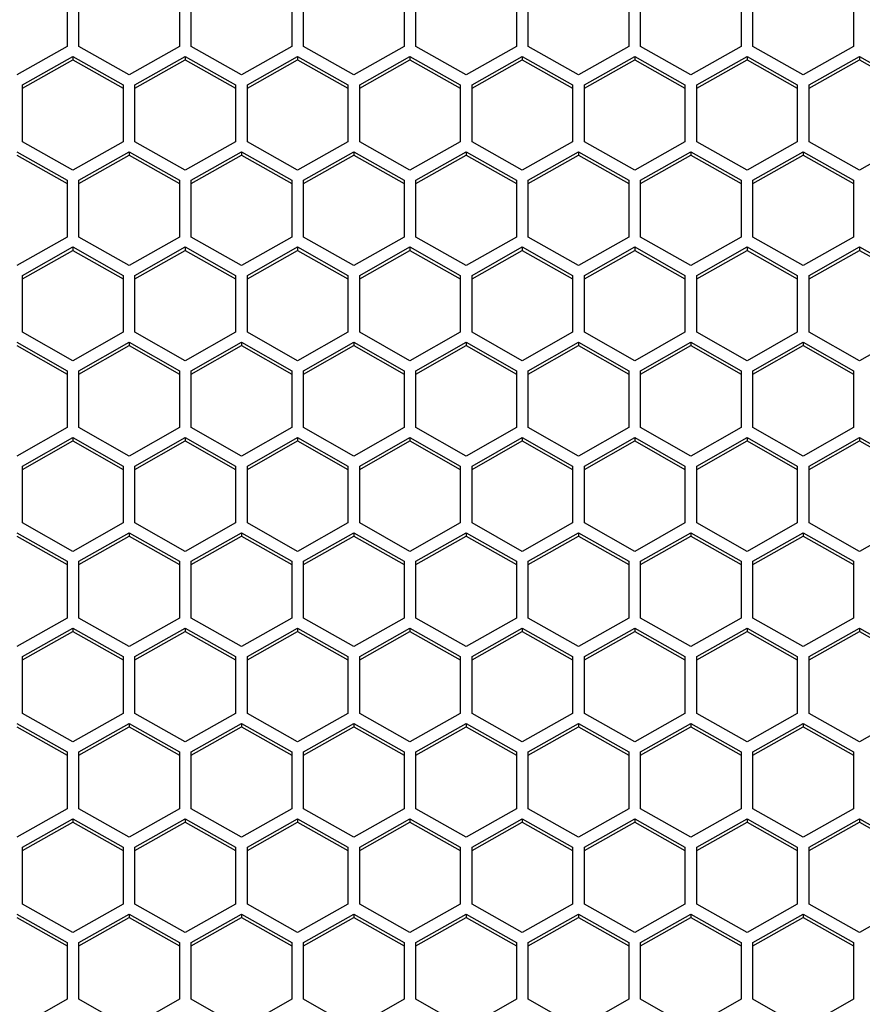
# Model space of a CAD drawing. Header units: millimetres. Extents: x -4202 to 34589, y -2795 to 14011.
# Tile 89 of 118: x -3387.73 to -3382.46, y 3229.1 to 3235.27. Entities that reach past the tile are written whole.
import ezdxf

# ---------------------------------------------------------------- set-up
doc = ezdxf.new("R2010")
doc.units = ezdxf.units.MM

msp = doc.modelspace()

# ---------------------------------------------------------------- linework, layer by layer
at = {"color": 7, "linetype": 'Continuous'}
for p, q in [((-3387.4366, 3235.4542), (-3387.4366, 3235.0978)), ((-3387.3631, 3235.0978), (-3387.3631, 3235.4542)), ((-3386.7331, 3235.4542), (-3386.7331, 3235.0978)), ((-3386.6596, 3235.0978), (-3386.6596, 3235.4542)), ((-3386.0296, 3235.4542), (-3386.0296, 3235.0978)), ((-3385.9561, 3235.0978), (-3385.9561, 3235.4542)), ((-3385.3261, 3235.4542), (-3385.3261, 3235.0978)), ((-3385.2526, 3235.0978), (-3385.2526, 3235.4542)), ((-3384.6226, 3235.4542), (-3384.6226, 3235.0978)), ((-3384.5491, 3235.0978), (-3384.5491, 3235.4542)), ((-3383.9191, 3235.4542), (-3383.9191, 3235.0978)), ((-3383.8456, 3235.0978), (-3383.8456, 3235.4542)), ((-3383.2156, 3235.4542), (-3383.2156, 3235.0978)), ((-3383.1421, 3235.0978), (-3383.1421, 3235.4542)), ((-3382.5121, 3235.4542), (-3382.5121, 3235.0978)), ((-3387.4366, 3235.0978), (-3387.7516, 3234.9196)), ((-3387.0481, 3234.9196), (-3387.3631, 3235.0978)), ((-3386.7331, 3235.0978), (-3387.0481, 3234.9196)), ((-3386.3446, 3234.9196), (-3386.6596, 3235.0978)), ((-3386.0296, 3235.0978), (-3386.3446, 3234.9196)), ((-3385.6411, 3234.9196), (-3385.9561, 3235.0978)), ((-3385.3261, 3235.0978), (-3385.6411, 3234.9196)), ((-3384.9376, 3234.9196), (-3385.2526, 3235.0978)), ((-3384.6226, 3235.0978), (-3384.9376, 3234.9196)), ((-3384.2341, 3234.9196), (-3384.5491, 3235.0978)), ((-3383.9191, 3235.0978), (-3384.2341, 3234.9196)), ((-3383.5306, 3234.9196), (-3383.8456, 3235.0978)), ((-3383.2156, 3235.0978), (-3383.5306, 3234.9196)), ((-3382.8271, 3234.9196), (-3383.1421, 3235.0978)), ((-3382.5121, 3235.0978), (-3382.8271, 3234.9196)), ((-3387.7148, 3234.8572), (-3387.3998, 3235.0354)), ((-3387.3998, 3235.0354), (-3387.3998, 3235.0145)), ((-3387.3998, 3235.0354), (-3387.0848, 3234.8572)), ((-3387.0113, 3234.8572), (-3386.6963, 3235.0354)), ((-3386.6963, 3235.0354), (-3386.6963, 3235.0145)), ((-3386.6963, 3235.0354), (-3386.3813, 3234.8572)), ((-3386.3078, 3234.8572), (-3385.9928, 3235.0354)), ((-3385.9928, 3235.0354), (-3385.9928, 3235.0145)), ((-3385.9928, 3235.0354), (-3385.6778, 3234.8572)), ((-3385.6043, 3234.8572), (-3385.2893, 3235.0354)), ((-3385.2893, 3235.0354), (-3385.2893, 3235.0145)), ((-3385.2893, 3235.0354), (-3384.9743, 3234.8572)), ((-3384.9008, 3234.8572), (-3384.5858, 3235.0354)), ((-3384.5858, 3235.0354), (-3384.5858, 3235.0145)), ((-3384.5858, 3235.0354), (-3384.2708, 3234.8572)), ((-3384.1973, 3234.8572), (-3383.8823, 3235.0354)), ((-3383.8823, 3235.0354), (-3383.8823, 3235.0145)), ((-3383.8823, 3235.0354), (-3383.5673, 3234.8572)), ((-3383.4938, 3234.8572), (-3383.1788, 3235.0354)), ((-3383.1788, 3235.0354), (-3383.1788, 3235.0145)), ((-3383.1788, 3235.0354), (-3382.8638, 3234.8572)), ((-3382.7903, 3234.8572), (-3382.4753, 3235.0354)), ((-3382.4753, 3235.0354), (-3382.4753, 3235.0145)), ((-3382.4753, 3235.0354), (-3382.1603, 3234.8572)), ((-3387.7148, 3234.8362), (-3387.3998, 3235.0145)), ((-3387.3998, 3235.0145), (-3387.0848, 3234.8362)), ((-3387.0113, 3234.8362), (-3386.6963, 3235.0145)), ((-3386.6963, 3235.0145), (-3386.3813, 3234.8362)), ((-3386.3078, 3234.8362), (-3385.9928, 3235.0145)), ((-3385.9928, 3235.0145), (-3385.6778, 3234.8362)), ((-3385.6043, 3234.8362), (-3385.2893, 3235.0145)), ((-3385.2893, 3235.0145), (-3384.9743, 3234.8362)), ((-3384.9008, 3234.8362), (-3384.5858, 3235.0145)), ((-3384.5858, 3235.0145), (-3384.2708, 3234.8362)), ((-3384.1973, 3234.8362), (-3383.8823, 3235.0145)), ((-3383.8823, 3235.0145), (-3383.5673, 3234.8362)), ((-3383.4938, 3234.8362), (-3383.1788, 3235.0145)), ((-3383.1788, 3235.0145), (-3382.8638, 3234.8362)), ((-3382.7903, 3234.8362), (-3382.4753, 3235.0145)), ((-3382.4753, 3235.0145), (-3382.1603, 3234.8362)), ((-3387.7148, 3234.5007), (-3387.7148, 3234.8572)), ((-3387.0848, 3234.8572), (-3387.0848, 3234.5007)), ((-3387.0113, 3234.5007), (-3387.0113, 3234.8572)), ((-3386.3813, 3234.8572), (-3386.3813, 3234.5007)), ((-3386.3078, 3234.5007), (-3386.3078, 3234.8572)), ((-3385.6778, 3234.8572), (-3385.6778, 3234.5007)), ((-3385.6043, 3234.5007), (-3385.6043, 3234.8572)), ((-3384.9743, 3234.8572), (-3384.9743, 3234.5007)), ((-3384.9008, 3234.5007), (-3384.9008, 3234.8572)), ((-3384.2708, 3234.8572), (-3384.2708, 3234.5007)), ((-3384.1973, 3234.5007), (-3384.1973, 3234.8572)), ((-3383.5673, 3234.8572), (-3383.5673, 3234.5007)), ((-3383.4938, 3234.5007), (-3383.4938, 3234.8572)), ((-3382.8638, 3234.8572), (-3382.8638, 3234.5007)), ((-3382.7903, 3234.5007), (-3382.7903, 3234.8572)), ((-3387.3998, 3234.3225), (-3387.7148, 3234.5007)), ((-3387.0848, 3234.5007), (-3387.3998, 3234.3225)), ((-3386.6963, 3234.3225), (-3387.0113, 3234.5007)), ((-3386.3813, 3234.5007), (-3386.6963, 3234.3225)), ((-3385.9928, 3234.3225), (-3386.3078, 3234.5007)), ((-3385.6778, 3234.5007), (-3385.9928, 3234.3225)), ((-3385.2893, 3234.3225), (-3385.6043, 3234.5007)), ((-3384.9743, 3234.5007), (-3385.2893, 3234.3225)), ((-3384.5858, 3234.3225), (-3384.9008, 3234.5007)), ((-3384.2708, 3234.5007), (-3384.5858, 3234.3225)), ((-3383.8823, 3234.3225), (-3384.1973, 3234.5007)), ((-3383.5673, 3234.5007), (-3383.8823, 3234.3225)), ((-3383.1788, 3234.3225), (-3383.4938, 3234.5007)), ((-3382.8638, 3234.5007), (-3383.1788, 3234.3225)), ((-3382.4753, 3234.3225), (-3382.7903, 3234.5007)), ((-3382.1603, 3234.5007), (-3382.4753, 3234.3225)), ((-3387.7516, 3234.4384), (-3387.4366, 3234.2602)), ((-3387.7516, 3234.4174), (-3387.4366, 3234.2392)), ((-3387.3631, 3234.2602), (-3387.0481, 3234.4384)), ((-3387.3631, 3234.2392), (-3387.0481, 3234.4174)), ((-3387.0481, 3234.4384), (-3387.0481, 3234.4174)), ((-3387.0481, 3234.4384), (-3386.7331, 3234.2602)), ((-3387.0481, 3234.4174), (-3386.7331, 3234.2392)), ((-3386.6596, 3234.2602), (-3386.3446, 3234.4384)), ((-3386.6596, 3234.2392), (-3386.3446, 3234.4174)), ((-3386.3446, 3234.4384), (-3386.3446, 3234.4174)), ((-3386.3446, 3234.4384), (-3386.0296, 3234.2602)), ((-3386.3446, 3234.4174), (-3386.0296, 3234.2392)), ((-3385.9561, 3234.2602), (-3385.6411, 3234.4384)), ((-3385.9561, 3234.2392), (-3385.6411, 3234.4174)), ((-3385.6411, 3234.4384), (-3385.6411, 3234.4174)), ((-3385.6411, 3234.4384), (-3385.3261, 3234.2602)), ((-3385.6411, 3234.4174), (-3385.3261, 3234.2392)), ((-3385.2526, 3234.2602), (-3384.9376, 3234.4384)), ((-3385.2526, 3234.2392), (-3384.9376, 3234.4174)), ((-3384.9376, 3234.4384), (-3384.9376, 3234.4174)), ((-3384.9376, 3234.4384), (-3384.6226, 3234.2602)), ((-3384.9376, 3234.4174), (-3384.6226, 3234.2392)), ((-3384.5491, 3234.2602), (-3384.2341, 3234.4384)), ((-3384.5491, 3234.2392), (-3384.2341, 3234.4174)), ((-3384.2341, 3234.4384), (-3384.2341, 3234.4174)), ((-3384.2341, 3234.4384), (-3383.9191, 3234.2602)), ((-3384.2341, 3234.4174), (-3383.9191, 3234.2392)), ((-3383.8456, 3234.2602), (-3383.5306, 3234.4384)), ((-3383.8456, 3234.2392), (-3383.5306, 3234.4174)), ((-3383.5306, 3234.4384), (-3383.5306, 3234.4174)), ((-3383.5306, 3234.4384), (-3383.2156, 3234.2602)), ((-3383.5306, 3234.4174), (-3383.2156, 3234.2392)), ((-3383.1421, 3234.2602), (-3382.8271, 3234.4384)), ((-3383.1421, 3234.2392), (-3382.8271, 3234.4174)), ((-3382.8271, 3234.4384), (-3382.8271, 3234.4174)), ((-3382.8271, 3234.4384), (-3382.5121, 3234.2602)), ((-3382.8271, 3234.4174), (-3382.5121, 3234.2392)), ((-3387.4366, 3234.2602), (-3387.4366, 3233.9037)), ((-3387.3631, 3233.9037), (-3387.3631, 3234.2602)), ((-3386.7331, 3234.2602), (-3386.7331, 3233.9037)), ((-3386.6596, 3233.9037), (-3386.6596, 3234.2602)), ((-3386.0296, 3234.2602), (-3386.0296, 3233.9037)), ((-3385.9561, 3233.9037), (-3385.9561, 3234.2602)), ((-3385.3261, 3234.2602), (-3385.3261, 3233.9037)), ((-3385.2526, 3233.9037), (-3385.2526, 3234.2602)), ((-3384.6226, 3234.2602), (-3384.6226, 3233.9037)), ((-3384.5491, 3233.9037), (-3384.5491, 3234.2602)), ((-3383.9191, 3234.2602), (-3383.9191, 3233.9037)), ((-3383.8456, 3233.9037), (-3383.8456, 3234.2602)), ((-3383.2156, 3234.2602), (-3383.2156, 3233.9037)), ((-3383.1421, 3233.9037), (-3383.1421, 3234.2602)), ((-3382.5121, 3234.2602), (-3382.5121, 3233.9037)), ((-3387.4366, 3233.9037), (-3387.7516, 3233.7255)), ((-3387.0481, 3233.7255), (-3387.3631, 3233.9037)), ((-3386.7331, 3233.9037), (-3387.0481, 3233.7255)), ((-3386.3446, 3233.7255), (-3386.6596, 3233.9037)), ((-3386.0296, 3233.9037), (-3386.3446, 3233.7255)), ((-3385.6411, 3233.7255), (-3385.9561, 3233.9037)), ((-3385.3261, 3233.9037), (-3385.6411, 3233.7255)), ((-3384.9376, 3233.7255), (-3385.2526, 3233.9037)), ((-3384.6226, 3233.9037), (-3384.9376, 3233.7255)), ((-3384.2341, 3233.7255), (-3384.5491, 3233.9037)), ((-3383.9191, 3233.9037), (-3384.2341, 3233.7255)), ((-3383.5306, 3233.7255), (-3383.8456, 3233.9037)), ((-3383.2156, 3233.9037), (-3383.5306, 3233.7255)), ((-3382.8271, 3233.7255), (-3383.1421, 3233.9037)), ((-3382.5121, 3233.9037), (-3382.8271, 3233.7255)), ((-3387.7148, 3233.6631), (-3387.3998, 3233.8414)), ((-3387.7148, 3233.6422), (-3387.3998, 3233.8204)), ((-3387.3998, 3233.8414), (-3387.3998, 3233.8204)), ((-3387.3998, 3233.8414), (-3387.0848, 3233.6631)), ((-3387.3998, 3233.8204), (-3387.0848, 3233.6422)), ((-3387.0113, 3233.6631), (-3386.6963, 3233.8414)), ((-3387.0113, 3233.6422), (-3386.6963, 3233.8204)), ((-3386.6963, 3233.8414), (-3386.6963, 3233.8204)), ((-3386.6963, 3233.8414), (-3386.3813, 3233.6631)), ((-3386.6963, 3233.8204), (-3386.3813, 3233.6422)), ((-3386.3078, 3233.6631), (-3385.9928, 3233.8414)), ((-3386.3078, 3233.6422), (-3385.9928, 3233.8204)), ((-3385.9928, 3233.8414), (-3385.9928, 3233.8204)), ((-3385.9928, 3233.8414), (-3385.6778, 3233.6631)), ((-3385.9928, 3233.8204), (-3385.6778, 3233.6422)), ((-3385.6043, 3233.6631), (-3385.2893, 3233.8414)), ((-3385.6043, 3233.6422), (-3385.2893, 3233.8204)), ((-3385.2893, 3233.8414), (-3385.2893, 3233.8204)), ((-3385.2893, 3233.8414), (-3384.9743, 3233.6631)), ((-3385.2893, 3233.8204), (-3384.9743, 3233.6422)), ((-3384.9008, 3233.6631), (-3384.5858, 3233.8414)), ((-3384.9008, 3233.6422), (-3384.5858, 3233.8204)), ((-3384.5858, 3233.8414), (-3384.5858, 3233.8204)), ((-3384.5858, 3233.8414), (-3384.2708, 3233.6631)), ((-3384.5858, 3233.8204), (-3384.2708, 3233.6422)), ((-3384.1973, 3233.6631), (-3383.8823, 3233.8414)), ((-3384.1973, 3233.6422), (-3383.8823, 3233.8204)), ((-3383.8823, 3233.8414), (-3383.8823, 3233.8204)), ((-3383.8823, 3233.8414), (-3383.5673, 3233.6631)), ((-3383.8823, 3233.8204), (-3383.5673, 3233.6422)), ((-3383.4938, 3233.6631), (-3383.1788, 3233.8414)), ((-3383.4938, 3233.6422), (-3383.1788, 3233.8204)), ((-3383.1788, 3233.8414), (-3383.1788, 3233.8204)), ((-3383.1788, 3233.8414), (-3382.8638, 3233.6631)), ((-3383.1788, 3233.8204), (-3382.8638, 3233.6422)), ((-3382.7903, 3233.6631), (-3382.4753, 3233.8414)), ((-3382.7903, 3233.6422), (-3382.4753, 3233.8204)), ((-3382.4753, 3233.8414), (-3382.4753, 3233.8204)), ((-3382.4753, 3233.8414), (-3382.1603, 3233.6631)), ((-3382.4753, 3233.8204), (-3382.1603, 3233.6422)), ((-3387.7148, 3233.3067), (-3387.7148, 3233.6631)), ((-3387.0848, 3233.6631), (-3387.0848, 3233.3067)), ((-3387.0113, 3233.3067), (-3387.0113, 3233.6631)), ((-3386.3813, 3233.6631), (-3386.3813, 3233.3067)), ((-3386.3078, 3233.3067), (-3386.3078, 3233.6631)), ((-3385.6778, 3233.6631), (-3385.6778, 3233.3067)), ((-3385.6043, 3233.3067), (-3385.6043, 3233.6631)), ((-3384.9743, 3233.6631), (-3384.9743, 3233.3067)), ((-3384.9008, 3233.3067), (-3384.9008, 3233.6631)), ((-3384.2708, 3233.6631), (-3384.2708, 3233.3067)), ((-3384.1973, 3233.3067), (-3384.1973, 3233.6631)), ((-3383.5673, 3233.6631), (-3383.5673, 3233.3067)), ((-3383.4938, 3233.3067), (-3383.4938, 3233.6631)), ((-3382.8638, 3233.6631), (-3382.8638, 3233.3067)), ((-3382.7903, 3233.3067), (-3382.7903, 3233.6631)), ((-3387.3998, 3233.1285), (-3387.7148, 3233.3067)), ((-3387.0848, 3233.3067), (-3387.3998, 3233.1285)), ((-3386.6963, 3233.1285), (-3387.0113, 3233.3067)), ((-3386.3813, 3233.3067), (-3386.6963, 3233.1285)), ((-3385.9928, 3233.1285), (-3386.3078, 3233.3067)), ((-3385.6778, 3233.3067), (-3385.9928, 3233.1285)), ((-3385.2893, 3233.1285), (-3385.6043, 3233.3067)), ((-3384.9743, 3233.3067), (-3385.2893, 3233.1285)), ((-3384.5858, 3233.1285), (-3384.9008, 3233.3067)), ((-3384.2708, 3233.3067), (-3384.5858, 3233.1285)), ((-3383.8823, 3233.1285), (-3384.1973, 3233.3067)), ((-3383.5673, 3233.3067), (-3383.8823, 3233.1285)), ((-3383.1788, 3233.1285), (-3383.4938, 3233.3067)), ((-3382.8638, 3233.3067), (-3383.1788, 3233.1285)), ((-3382.4753, 3233.1285), (-3382.7903, 3233.3067)), ((-3382.1603, 3233.3067), (-3382.4753, 3233.1285)), ((-3387.7516, 3233.2443), (-3387.4366, 3233.0661)), ((-3387.3631, 3233.0661), (-3387.0481, 3233.2443)), ((-3387.0481, 3233.2443), (-3387.0481, 3233.2234)), ((-3387.0481, 3233.2443), (-3386.7331, 3233.0661)), ((-3386.6596, 3233.0661), (-3386.3446, 3233.2443)), ((-3386.3446, 3233.2443), (-3386.3446, 3233.2234)), ((-3386.3446, 3233.2443), (-3386.0296, 3233.0661)), ((-3385.9561, 3233.0661), (-3385.6411, 3233.2443)), ((-3385.6411, 3233.2443), (-3385.6411, 3233.2234)), ((-3385.6411, 3233.2443), (-3385.3261, 3233.0661)), ((-3385.2526, 3233.0661), (-3384.9376, 3233.2443)), ((-3384.9376, 3233.2443), (-3384.9376, 3233.2234)), ((-3384.9376, 3233.2443), (-3384.6226, 3233.0661)), ((-3384.5491, 3233.0661), (-3384.2341, 3233.2443)), ((-3384.2341, 3233.2443), (-3384.2341, 3233.2234)), ((-3384.2341, 3233.2443), (-3383.9191, 3233.0661)), ((-3383.8456, 3233.0661), (-3383.5306, 3233.2443)), ((-3383.5306, 3233.2443), (-3383.5306, 3233.2234)), ((-3383.5306, 3233.2443), (-3383.2156, 3233.0661)), ((-3383.1421, 3233.0661), (-3382.8271, 3233.2443)), ((-3382.8271, 3233.2443), (-3382.8271, 3233.2234)), ((-3382.8271, 3233.2443), (-3382.5121, 3233.0661)), ((-3387.7516, 3233.2234), (-3387.4366, 3233.0452)), ((-3387.3631, 3233.0452), (-3387.0481, 3233.2234)), ((-3387.0481, 3233.2234), (-3386.7331, 3233.0452)), ((-3386.6596, 3233.0452), (-3386.3446, 3233.2234)), ((-3386.3446, 3233.2234), (-3386.0296, 3233.0452)), ((-3385.9561, 3233.0452), (-3385.6411, 3233.2234)), ((-3385.6411, 3233.2234), (-3385.3261, 3233.0452)), ((-3385.2526, 3233.0452), (-3384.9376, 3233.2234)), ((-3384.9376, 3233.2234), (-3384.6226, 3233.0452)), ((-3384.5491, 3233.0452), (-3384.2341, 3233.2234)), ((-3384.2341, 3233.2234), (-3383.9191, 3233.0452)), ((-3383.8456, 3233.0452), (-3383.5306, 3233.2234)), ((-3383.5306, 3233.2234), (-3383.2156, 3233.0452)), ((-3383.1421, 3233.0452), (-3382.8271, 3233.2234)), ((-3382.8271, 3233.2234), (-3382.5121, 3233.0452)), ((-3387.4366, 3233.0661), (-3387.4366, 3232.7097)), ((-3387.3631, 3232.7097), (-3387.3631, 3233.0661)), ((-3386.7331, 3233.0661), (-3386.7331, 3232.7097)), ((-3386.6596, 3232.7097), (-3386.6596, 3233.0661)), ((-3386.0296, 3233.0661), (-3386.0296, 3232.7097)), ((-3385.9561, 3232.7097), (-3385.9561, 3233.0661)), ((-3385.3261, 3233.0661), (-3385.3261, 3232.7097)), ((-3385.2526, 3232.7097), (-3385.2526, 3233.0661)), ((-3384.6226, 3233.0661), (-3384.6226, 3232.7097)), ((-3384.5491, 3232.7097), (-3384.5491, 3233.0661)), ((-3383.9191, 3233.0661), (-3383.9191, 3232.7097)), ((-3383.8456, 3232.7097), (-3383.8456, 3233.0661)), ((-3383.2156, 3233.0661), (-3383.2156, 3232.7097)), ((-3383.1421, 3232.7097), (-3383.1421, 3233.0661)), ((-3382.5121, 3233.0661), (-3382.5121, 3232.7097)), ((-3387.4366, 3232.7097), (-3387.7516, 3232.5315)), ((-3387.0481, 3232.5315), (-3387.3631, 3232.7097)), ((-3386.7331, 3232.7097), (-3387.0481, 3232.5315)), ((-3386.3446, 3232.5315), (-3386.6596, 3232.7097)), ((-3386.0296, 3232.7097), (-3386.3446, 3232.5315)), ((-3385.6411, 3232.5315), (-3385.9561, 3232.7097)), ((-3385.3261, 3232.7097), (-3385.6411, 3232.5315)), ((-3384.9376, 3232.5315), (-3385.2526, 3232.7097)), ((-3384.6226, 3232.7097), (-3384.9376, 3232.5315)), ((-3384.2341, 3232.5315), (-3384.5491, 3232.7097)), ((-3383.9191, 3232.7097), (-3384.2341, 3232.5315)), ((-3383.5306, 3232.5315), (-3383.8456, 3232.7097)), ((-3383.2156, 3232.7097), (-3383.5306, 3232.5315)), ((-3382.8271, 3232.5315), (-3383.1421, 3232.7097)), ((-3382.5121, 3232.7097), (-3382.8271, 3232.5315)), ((-3387.7148, 3232.4691), (-3387.3998, 3232.6473)), ((-3387.7148, 3232.4482), (-3387.3998, 3232.6264)), ((-3387.3998, 3232.6473), (-3387.3998, 3232.6264)), ((-3387.3998, 3232.6473), (-3387.0848, 3232.4691)), ((-3387.3998, 3232.6264), (-3387.0848, 3232.4482)), ((-3387.0113, 3232.4691), (-3386.6963, 3232.6473)), ((-3387.0113, 3232.4482), (-3386.6963, 3232.6264)), ((-3386.6963, 3232.6473), (-3386.6963, 3232.6264)), ((-3386.6963, 3232.6473), (-3386.3813, 3232.4691)), ((-3386.6963, 3232.6264), (-3386.3813, 3232.4482)), ((-3386.3078, 3232.4691), (-3385.9928, 3232.6473)), ((-3386.3078, 3232.4482), (-3385.9928, 3232.6264)), ((-3385.9928, 3232.6473), (-3385.9928, 3232.6264)), ((-3385.9928, 3232.6473), (-3385.6778, 3232.4691)), ((-3385.9928, 3232.6264), (-3385.6778, 3232.4482)), ((-3385.6043, 3232.4691), (-3385.2893, 3232.6473)), ((-3385.6043, 3232.4482), (-3385.2893, 3232.6264)), ((-3385.2893, 3232.6473), (-3385.2893, 3232.6264)), ((-3385.2893, 3232.6473), (-3384.9743, 3232.4691)), ((-3385.2893, 3232.6264), (-3384.9743, 3232.4482)), ((-3384.9008, 3232.4691), (-3384.5858, 3232.6473)), ((-3384.9008, 3232.4482), (-3384.5858, 3232.6264)), ((-3384.5858, 3232.6473), (-3384.5858, 3232.6264)), ((-3384.5858, 3232.6473), (-3384.2708, 3232.4691)), ((-3384.5858, 3232.6264), (-3384.2708, 3232.4482)), ((-3384.1973, 3232.4691), (-3383.8823, 3232.6473)), ((-3384.1973, 3232.4482), (-3383.8823, 3232.6264)), ((-3383.8823, 3232.6473), (-3383.8823, 3232.6264)), ((-3383.8823, 3232.6473), (-3383.5673, 3232.4691)), ((-3383.8823, 3232.6264), (-3383.5673, 3232.4482)), ((-3383.4938, 3232.4691), (-3383.1788, 3232.6473)), ((-3383.4938, 3232.4482), (-3383.1788, 3232.6264)), ((-3383.1788, 3232.6473), (-3383.1788, 3232.6264)), ((-3383.1788, 3232.6473), (-3382.8638, 3232.4691)), ((-3383.1788, 3232.6264), (-3382.8638, 3232.4482)), ((-3382.7903, 3232.4691), (-3382.4753, 3232.6473)), ((-3382.7903, 3232.4482), (-3382.4753, 3232.6264)), ((-3382.4753, 3232.6473), (-3382.4753, 3232.6264)), ((-3382.4753, 3232.6473), (-3382.1603, 3232.4691)), ((-3382.4753, 3232.6264), (-3382.1603, 3232.4482)), ((-3387.7148, 3232.1127), (-3387.7148, 3232.4691)), ((-3387.0848, 3232.4691), (-3387.0848, 3232.1127)), ((-3387.0113, 3232.1127), (-3387.0113, 3232.4691)), ((-3386.3813, 3232.4691), (-3386.3813, 3232.1127)), ((-3386.3078, 3232.1127), (-3386.3078, 3232.4691)), ((-3385.6778, 3232.4691), (-3385.6778, 3232.1127)), ((-3385.6043, 3232.1127), (-3385.6043, 3232.4691)), ((-3384.9743, 3232.4691), (-3384.9743, 3232.1127)), ((-3384.9008, 3232.1127), (-3384.9008, 3232.4691)), ((-3384.2708, 3232.4691), (-3384.2708, 3232.1127)), ((-3384.1973, 3232.1127), (-3384.1973, 3232.4691)), ((-3383.5673, 3232.4691), (-3383.5673, 3232.1127)), ((-3383.4938, 3232.1127), (-3383.4938, 3232.4691)), ((-3382.8638, 3232.4691), (-3382.8638, 3232.1127)), ((-3382.7903, 3232.1127), (-3382.7903, 3232.4691)), ((-3387.3998, 3231.9345), (-3387.7148, 3232.1127)), ((-3387.0848, 3232.1127), (-3387.3998, 3231.9345)), ((-3386.6963, 3231.9345), (-3387.0113, 3232.1127)), ((-3386.3813, 3232.1127), (-3386.6963, 3231.9345)), ((-3385.9928, 3231.9345), (-3386.3078, 3232.1127)), ((-3385.6778, 3232.1127), (-3385.9928, 3231.9345)), ((-3385.2893, 3231.9345), (-3385.6043, 3232.1127)), ((-3384.9743, 3232.1127), (-3385.2893, 3231.9345)), ((-3384.5858, 3231.9345), (-3384.9008, 3232.1127)), ((-3384.2708, 3232.1127), (-3384.5858, 3231.9345)), ((-3383.8823, 3231.9345), (-3384.1973, 3232.1127)), ((-3383.5673, 3232.1127), (-3383.8823, 3231.9345)), ((-3383.1788, 3231.9345), (-3383.4938, 3232.1127)), ((-3382.8638, 3232.1127), (-3383.1788, 3231.9345)), ((-3382.4753, 3231.9345), (-3382.7903, 3232.1127)), ((-3382.1603, 3232.1127), (-3382.4753, 3231.9345)), ((-3387.7516, 3232.0503), (-3387.4366, 3231.8721)), ((-3387.7516, 3232.0294), (-3387.4366, 3231.8512)), ((-3387.3631, 3231.8721), (-3387.0481, 3232.0503)), ((-3387.3631, 3231.8512), (-3387.0481, 3232.0294)), ((-3387.0481, 3232.0503), (-3387.0481, 3232.0294)), ((-3387.0481, 3232.0503), (-3386.7331, 3231.8721)), ((-3387.0481, 3232.0294), (-3386.7331, 3231.8512)), ((-3386.6596, 3231.8721), (-3386.3446, 3232.0503)), ((-3386.6596, 3231.8512), (-3386.3446, 3232.0294)), ((-3386.3446, 3232.0503), (-3386.3446, 3232.0294)), ((-3386.3446, 3232.0503), (-3386.0296, 3231.8721)), ((-3386.3446, 3232.0294), (-3386.0296, 3231.8512)), ((-3385.9561, 3231.8721), (-3385.6411, 3232.0503)), ((-3385.9561, 3231.8512), (-3385.6411, 3232.0294)), ((-3385.6411, 3232.0503), (-3385.6411, 3232.0294)), ((-3385.6411, 3232.0503), (-3385.3261, 3231.8721)), ((-3385.6411, 3232.0294), (-3385.3261, 3231.8512)), ((-3385.2526, 3231.8721), (-3384.9376, 3232.0503)), ((-3385.2526, 3231.8512), (-3384.9376, 3232.0294)), ((-3384.9376, 3232.0503), (-3384.9376, 3232.0294)), ((-3384.9376, 3232.0503), (-3384.6226, 3231.8721)), ((-3384.9376, 3232.0294), (-3384.6226, 3231.8512)), ((-3384.5491, 3231.8721), (-3384.2341, 3232.0503)), ((-3384.5491, 3231.8512), (-3384.2341, 3232.0294)), ((-3384.2341, 3232.0503), (-3384.2341, 3232.0294)), ((-3384.2341, 3232.0503), (-3383.9191, 3231.8721)), ((-3384.2341, 3232.0294), (-3383.9191, 3231.8512)), ((-3383.8456, 3231.8721), (-3383.5306, 3232.0503)), ((-3383.8456, 3231.8512), (-3383.5306, 3232.0294)), ((-3383.5306, 3232.0503), (-3383.5306, 3232.0294)), ((-3383.5306, 3232.0503), (-3383.2156, 3231.8721)), ((-3383.5306, 3232.0294), (-3383.2156, 3231.8512)), ((-3383.1421, 3231.8721), (-3382.8271, 3232.0503)), ((-3383.1421, 3231.8512), (-3382.8271, 3232.0294)), ((-3382.8271, 3232.0503), (-3382.8271, 3232.0294)), ((-3382.8271, 3232.0503), (-3382.5121, 3231.8721)), ((-3382.8271, 3232.0294), (-3382.5121, 3231.8512)), ((-3387.4366, 3231.8721), (-3387.4366, 3231.5157)), ((-3387.3631, 3231.5157), (-3387.3631, 3231.8721)), ((-3386.7331, 3231.8721), (-3386.7331, 3231.5157)), ((-3386.6596, 3231.5157), (-3386.6596, 3231.8721)), ((-3386.0296, 3231.8721), (-3386.0296, 3231.5157)), ((-3385.9561, 3231.5157), (-3385.9561, 3231.8721)), ((-3385.3261, 3231.8721), (-3385.3261, 3231.5157)), ((-3385.2526, 3231.5157), (-3385.2526, 3231.8721)), ((-3384.6226, 3231.8721), (-3384.6226, 3231.5157)), ((-3384.5491, 3231.5157), (-3384.5491, 3231.8721)), ((-3383.9191, 3231.8721), (-3383.9191, 3231.5157)), ((-3383.8456, 3231.5157), (-3383.8456, 3231.8721)), ((-3383.2156, 3231.8721), (-3383.2156, 3231.5157)), ((-3383.1421, 3231.5157), (-3383.1421, 3231.8721)), ((-3382.5121, 3231.8721), (-3382.5121, 3231.5157)), ((-3387.4366, 3231.5157), (-3387.7516, 3231.3374)), ((-3387.0481, 3231.3374), (-3387.3631, 3231.5157)), ((-3386.7331, 3231.5157), (-3387.0481, 3231.3374)), ((-3386.3446, 3231.3374), (-3386.6596, 3231.5157)), ((-3386.0296, 3231.5157), (-3386.3446, 3231.3374)), ((-3385.6411, 3231.3374), (-3385.9561, 3231.5157)), ((-3385.3261, 3231.5157), (-3385.6411, 3231.3374)), ((-3384.9376, 3231.3374), (-3385.2526, 3231.5157)), ((-3384.6226, 3231.5157), (-3384.9376, 3231.3374)), ((-3384.2341, 3231.3374), (-3384.5491, 3231.5157)), ((-3383.9191, 3231.5157), (-3384.2341, 3231.3374)), ((-3383.5306, 3231.3374), (-3383.8456, 3231.5157)), ((-3383.2156, 3231.5157), (-3383.5306, 3231.3374)), ((-3382.8271, 3231.3374), (-3383.1421, 3231.5157)), ((-3382.5121, 3231.5157), (-3382.8271, 3231.3374)), ((-3387.7148, 3231.2751), (-3387.3998, 3231.4533)), ((-3387.3998, 3231.4533), (-3387.3998, 3231.4323)), ((-3387.3998, 3231.4533), (-3387.0848, 3231.2751)), ((-3387.0113, 3231.2751), (-3386.6963, 3231.4533)), ((-3386.6963, 3231.4533), (-3386.6963, 3231.4323)), ((-3386.6963, 3231.4533), (-3386.3813, 3231.2751)), ((-3386.3078, 3231.2751), (-3385.9928, 3231.4533)), ((-3385.9928, 3231.4533), (-3385.9928, 3231.4323)), ((-3385.9928, 3231.4533), (-3385.6778, 3231.2751)), ((-3385.6043, 3231.2751), (-3385.2893, 3231.4533)), ((-3385.2893, 3231.4533), (-3385.2893, 3231.4323)), ((-3385.2893, 3231.4533), (-3384.9743, 3231.2751)), ((-3384.9008, 3231.2751), (-3384.5858, 3231.4533)), ((-3384.5858, 3231.4533), (-3384.5858, 3231.4323)), ((-3384.5858, 3231.4533), (-3384.2708, 3231.2751)), ((-3384.1973, 3231.2751), (-3383.8823, 3231.4533)), ((-3383.8823, 3231.4533), (-3383.8823, 3231.4323)), ((-3383.8823, 3231.4533), (-3383.5673, 3231.2751)), ((-3383.4938, 3231.2751), (-3383.1788, 3231.4533)), ((-3383.1788, 3231.4533), (-3383.1788, 3231.4323)), ((-3383.1788, 3231.4533), (-3382.8638, 3231.2751)), ((-3382.7903, 3231.2751), (-3382.4753, 3231.4533)), ((-3382.4753, 3231.4533), (-3382.4753, 3231.4323)), ((-3382.4753, 3231.4533), (-3382.1603, 3231.2751)), ((-3387.7148, 3231.2541), (-3387.3998, 3231.4323)), ((-3387.3998, 3231.4323), (-3387.0848, 3231.2541)), ((-3387.0113, 3231.2541), (-3386.6963, 3231.4323)), ((-3386.6963, 3231.4323), (-3386.3813, 3231.2541)), ((-3386.3078, 3231.2541), (-3385.9928, 3231.4323)), ((-3385.9928, 3231.4323), (-3385.6778, 3231.2541)), ((-3385.6043, 3231.2541), (-3385.2893, 3231.4323)), ((-3385.2893, 3231.4323), (-3384.9743, 3231.2541)), ((-3384.9008, 3231.2541), (-3384.5858, 3231.4323)), ((-3384.5858, 3231.4323), (-3384.2708, 3231.2541)), ((-3384.1973, 3231.2541), (-3383.8823, 3231.4323)), ((-3383.8823, 3231.4323), (-3383.5673, 3231.2541)), ((-3383.4938, 3231.2541), (-3383.1788, 3231.4323)), ((-3383.1788, 3231.4323), (-3382.8638, 3231.2541)), ((-3382.7903, 3231.2541), (-3382.4753, 3231.4323)), ((-3382.4753, 3231.4323), (-3382.1603, 3231.2541)), ((-3387.7148, 3230.9186), (-3387.7148, 3231.2751)), ((-3387.0848, 3231.2751), (-3387.0848, 3230.9186)), ((-3387.0113, 3230.9186), (-3387.0113, 3231.2751)), ((-3386.3813, 3231.2751), (-3386.3813, 3230.9186)), ((-3386.3078, 3230.9186), (-3386.3078, 3231.2751)), ((-3385.6778, 3231.2751), (-3385.6778, 3230.9186)), ((-3385.6043, 3230.9186), (-3385.6043, 3231.2751)), ((-3384.9743, 3231.2751), (-3384.9743, 3230.9186)), ((-3384.9008, 3230.9186), (-3384.9008, 3231.2751)), ((-3384.2708, 3231.2751), (-3384.2708, 3230.9186)), ((-3384.1973, 3230.9186), (-3384.1973, 3231.2751)), ((-3383.5673, 3231.2751), (-3383.5673, 3230.9186)), ((-3383.4938, 3230.9186), (-3383.4938, 3231.2751)), ((-3382.8638, 3231.2751), (-3382.8638, 3230.9186)), ((-3382.7903, 3230.9186), (-3382.7903, 3231.2751)), ((-3387.3998, 3230.7404), (-3387.7148, 3230.9186)), ((-3387.0848, 3230.9186), (-3387.3998, 3230.7404)), ((-3386.6963, 3230.7404), (-3387.0113, 3230.9186)), ((-3386.3813, 3230.9186), (-3386.6963, 3230.7404)), ((-3385.9928, 3230.7404), (-3386.3078, 3230.9186)), ((-3385.6778, 3230.9186), (-3385.9928, 3230.7404)), ((-3385.2893, 3230.7404), (-3385.6043, 3230.9186)), ((-3384.9743, 3230.9186), (-3385.2893, 3230.7404)), ((-3384.5858, 3230.7404), (-3384.9008, 3230.9186)), ((-3384.2708, 3230.9186), (-3384.5858, 3230.7404)), ((-3383.8823, 3230.7404), (-3384.1973, 3230.9186)), ((-3383.5673, 3230.9186), (-3383.8823, 3230.7404)), ((-3383.1788, 3230.7404), (-3383.4938, 3230.9186)), ((-3382.8638, 3230.9186), (-3383.1788, 3230.7404)), ((-3382.4753, 3230.7404), (-3382.7903, 3230.9186)), ((-3382.1603, 3230.9186), (-3382.4753, 3230.7404)), ((-3387.7516, 3230.8563), (-3387.4366, 3230.6781)), ((-3387.7516, 3230.8353), (-3387.4366, 3230.6571)), ((-3387.3631, 3230.6781), (-3387.0481, 3230.8563)), ((-3387.3631, 3230.6571), (-3387.0481, 3230.8353)), ((-3387.0481, 3230.8563), (-3387.0481, 3230.8353)), ((-3387.0481, 3230.8563), (-3386.7331, 3230.6781)), ((-3387.0481, 3230.8353), (-3386.7331, 3230.6571)), ((-3386.6596, 3230.6781), (-3386.3446, 3230.8563)), ((-3386.6596, 3230.6571), (-3386.3446, 3230.8353)), ((-3386.3446, 3230.8563), (-3386.3446, 3230.8353)), ((-3386.3446, 3230.8563), (-3386.0296, 3230.6781)), ((-3386.3446, 3230.8353), (-3386.0296, 3230.6571)), ((-3385.9561, 3230.6781), (-3385.6411, 3230.8563)), ((-3385.9561, 3230.6571), (-3385.6411, 3230.8353)), ((-3385.6411, 3230.8563), (-3385.6411, 3230.8353)), ((-3385.6411, 3230.8563), (-3385.3261, 3230.6781)), ((-3385.6411, 3230.8353), (-3385.3261, 3230.6571)), ((-3385.2526, 3230.6781), (-3384.9376, 3230.8563)), ((-3385.2526, 3230.6571), (-3384.9376, 3230.8353)), ((-3384.9376, 3230.8563), (-3384.9376, 3230.8353)), ((-3384.9376, 3230.8563), (-3384.6226, 3230.6781)), ((-3384.9376, 3230.8353), (-3384.6226, 3230.6571)), ((-3384.5491, 3230.6781), (-3384.2341, 3230.8563)), ((-3384.5491, 3230.6571), (-3384.2341, 3230.8353)), ((-3384.2341, 3230.8563), (-3384.2341, 3230.8353)), ((-3384.2341, 3230.8563), (-3383.9191, 3230.6781)), ((-3384.2341, 3230.8353), (-3383.9191, 3230.6571)), ((-3383.8456, 3230.6781), (-3383.5306, 3230.8563)), ((-3383.8456, 3230.6571), (-3383.5306, 3230.8353)), ((-3383.5306, 3230.8563), (-3383.5306, 3230.8353)), ((-3383.5306, 3230.8563), (-3383.2156, 3230.6781)), ((-3383.5306, 3230.8353), (-3383.2156, 3230.6571)), ((-3383.1421, 3230.6781), (-3382.8271, 3230.8563)), ((-3383.1421, 3230.6571), (-3382.8271, 3230.8353)), ((-3382.8271, 3230.8563), (-3382.8271, 3230.8353)), ((-3382.8271, 3230.8563), (-3382.5121, 3230.6781)), ((-3382.8271, 3230.8353), (-3382.5121, 3230.6571)), ((-3387.4366, 3230.6781), (-3387.4366, 3230.3216)), ((-3387.3631, 3230.3216), (-3387.3631, 3230.6781)), ((-3386.7331, 3230.6781), (-3386.7331, 3230.3216)), ((-3386.6596, 3230.3216), (-3386.6596, 3230.6781)), ((-3386.0296, 3230.6781), (-3386.0296, 3230.3216)), ((-3385.9561, 3230.3216), (-3385.9561, 3230.6781)), ((-3385.3261, 3230.6781), (-3385.3261, 3230.3216)), ((-3385.2526, 3230.3216), (-3385.2526, 3230.6781)), ((-3384.6226, 3230.6781), (-3384.6226, 3230.3216)), ((-3384.5491, 3230.3216), (-3384.5491, 3230.6781)), ((-3383.9191, 3230.6781), (-3383.9191, 3230.3216)), ((-3383.8456, 3230.3216), (-3383.8456, 3230.6781)), ((-3383.2156, 3230.6781), (-3383.2156, 3230.3216)), ((-3383.1421, 3230.3216), (-3383.1421, 3230.6781)), ((-3382.5121, 3230.6781), (-3382.5121, 3230.3216)), ((-3387.4366, 3230.3216), (-3387.7516, 3230.1434)), ((-3387.0481, 3230.1434), (-3387.3631, 3230.3216)), ((-3386.7331, 3230.3216), (-3387.0481, 3230.1434)), ((-3386.3446, 3230.1434), (-3386.6596, 3230.3216)), ((-3386.0296, 3230.3216), (-3386.3446, 3230.1434)), ((-3385.6411, 3230.1434), (-3385.9561, 3230.3216)), ((-3385.3261, 3230.3216), (-3385.6411, 3230.1434)), ((-3384.9376, 3230.1434), (-3385.2526, 3230.3216)), ((-3384.6226, 3230.3216), (-3384.9376, 3230.1434)), ((-3384.2341, 3230.1434), (-3384.5491, 3230.3216)), ((-3383.9191, 3230.3216), (-3384.2341, 3230.1434)), ((-3383.5306, 3230.1434), (-3383.8456, 3230.3216)), ((-3383.2156, 3230.3216), (-3383.5306, 3230.1434)), ((-3382.8271, 3230.1434), (-3383.1421, 3230.3216)), ((-3382.5121, 3230.3216), (-3382.8271, 3230.1434)), ((-3387.7148, 3230.081), (-3387.3998, 3230.2592)), ((-3387.7148, 3230.0601), (-3387.3998, 3230.2383)), ((-3387.3998, 3230.2592), (-3387.3998, 3230.2383)), ((-3387.3998, 3230.2592), (-3387.0848, 3230.081)), ((-3387.3998, 3230.2383), (-3387.0848, 3230.0601)), ((-3387.0113, 3230.081), (-3386.6963, 3230.2592)), ((-3387.0113, 3230.0601), (-3386.6963, 3230.2383)), ((-3386.6963, 3230.2592), (-3386.6963, 3230.2383)), ((-3386.6963, 3230.2592), (-3386.3813, 3230.081)), ((-3386.6963, 3230.2383), (-3386.3813, 3230.0601)), ((-3386.3078, 3230.081), (-3385.9928, 3230.2592)), ((-3386.3078, 3230.0601), (-3385.9928, 3230.2383)), ((-3385.9928, 3230.2592), (-3385.9928, 3230.2383)), ((-3385.9928, 3230.2592), (-3385.6778, 3230.081)), ((-3385.9928, 3230.2383), (-3385.6778, 3230.0601)), ((-3385.6043, 3230.081), (-3385.2893, 3230.2592)), ((-3385.6043, 3230.0601), (-3385.2893, 3230.2383)), ((-3385.2893, 3230.2592), (-3385.2893, 3230.2383)), ((-3385.2893, 3230.2592), (-3384.9743, 3230.081)), ((-3385.2893, 3230.2383), (-3384.9743, 3230.0601)), ((-3384.9008, 3230.081), (-3384.5858, 3230.2592)), ((-3384.9008, 3230.0601), (-3384.5858, 3230.2383)), ((-3384.5858, 3230.2592), (-3384.5858, 3230.2383)), ((-3384.5858, 3230.2592), (-3384.2708, 3230.081)), ((-3384.5858, 3230.2383), (-3384.2708, 3230.0601)), ((-3384.1973, 3230.081), (-3383.8823, 3230.2592)), ((-3384.1973, 3230.0601), (-3383.8823, 3230.2383)), ((-3383.8823, 3230.2592), (-3383.8823, 3230.2383)), ((-3383.8823, 3230.2592), (-3383.5673, 3230.081)), ((-3383.8823, 3230.2383), (-3383.5673, 3230.0601)), ((-3383.4938, 3230.081), (-3383.1788, 3230.2592)), ((-3383.4938, 3230.0601), (-3383.1788, 3230.2383)), ((-3383.1788, 3230.2592), (-3383.1788, 3230.2383)), ((-3383.1788, 3230.2592), (-3382.8638, 3230.081)), ((-3383.1788, 3230.2383), (-3382.8638, 3230.0601)), ((-3382.7903, 3230.081), (-3382.4753, 3230.2592)), ((-3382.7903, 3230.0601), (-3382.4753, 3230.2383)), ((-3382.4753, 3230.2592), (-3382.4753, 3230.2383)), ((-3382.4753, 3230.2592), (-3382.1603, 3230.081)), ((-3382.4753, 3230.2383), (-3382.1603, 3230.0601)), ((-3387.7148, 3229.7246), (-3387.7148, 3230.081)), ((-3387.0848, 3230.081), (-3387.0848, 3229.7246)), ((-3387.0113, 3229.7246), (-3387.0113, 3230.081)), ((-3386.3813, 3230.081), (-3386.3813, 3229.7246)), ((-3386.3078, 3229.7246), (-3386.3078, 3230.081)), ((-3385.6778, 3230.081), (-3385.6778, 3229.7246)), ((-3385.6043, 3229.7246), (-3385.6043, 3230.081)), ((-3384.9743, 3230.081), (-3384.9743, 3229.7246)), ((-3384.9008, 3229.7246), (-3384.9008, 3230.081)), ((-3384.2708, 3230.081), (-3384.2708, 3229.7246)), ((-3384.1973, 3229.7246), (-3384.1973, 3230.081)), ((-3383.5673, 3230.081), (-3383.5673, 3229.7246)), ((-3383.4938, 3229.7246), (-3383.4938, 3230.081)), ((-3382.8638, 3230.081), (-3382.8638, 3229.7246)), ((-3382.7903, 3229.7246), (-3382.7903, 3230.081)), ((-3387.3998, 3229.5464), (-3387.7148, 3229.7246)), ((-3387.0848, 3229.7246), (-3387.3998, 3229.5464)), ((-3386.6963, 3229.5464), (-3387.0113, 3229.7246)), ((-3386.3813, 3229.7246), (-3386.6963, 3229.5464)), ((-3385.9928, 3229.5464), (-3386.3078, 3229.7246)), ((-3385.6778, 3229.7246), (-3385.9928, 3229.5464)), ((-3385.2893, 3229.5464), (-3385.6043, 3229.7246)), ((-3384.9743, 3229.7246), (-3385.2893, 3229.5464)), ((-3384.5858, 3229.5464), (-3384.9008, 3229.7246)), ((-3384.2708, 3229.7246), (-3384.5858, 3229.5464)), ((-3383.8823, 3229.5464), (-3384.1973, 3229.7246)), ((-3383.5673, 3229.7246), (-3383.8823, 3229.5464)), ((-3383.1788, 3229.5464), (-3383.4938, 3229.7246)), ((-3382.8638, 3229.7246), (-3383.1788, 3229.5464)), ((-3382.4753, 3229.5464), (-3382.7903, 3229.7246)), ((-3382.1603, 3229.7246), (-3382.4753, 3229.5464)), ((-3387.7516, 3229.6622), (-3387.4366, 3229.484)), ((-3387.3631, 3229.484), (-3387.0481, 3229.6622)), ((-3387.0481, 3229.6622), (-3387.0481, 3229.6413)), ((-3387.0481, 3229.6622), (-3386.7331, 3229.484)), ((-3386.6596, 3229.484), (-3386.3446, 3229.6622)), ((-3386.3446, 3229.6622), (-3386.3446, 3229.6413)), ((-3386.3446, 3229.6622), (-3386.0296, 3229.484)), ((-3385.9561, 3229.484), (-3385.6411, 3229.6622)), ((-3385.6411, 3229.6622), (-3385.6411, 3229.6413)), ((-3385.6411, 3229.6622), (-3385.3261, 3229.484)), ((-3385.2526, 3229.484), (-3384.9376, 3229.6622)), ((-3384.9376, 3229.6622), (-3384.9376, 3229.6413)), ((-3384.9376, 3229.6622), (-3384.6226, 3229.484)), ((-3384.5491, 3229.484), (-3384.2341, 3229.6622)), ((-3384.2341, 3229.6622), (-3384.2341, 3229.6413)), ((-3384.2341, 3229.6622), (-3383.9191, 3229.484)), ((-3383.8456, 3229.484), (-3383.5306, 3229.6622)), ((-3383.5306, 3229.6622), (-3383.5306, 3229.6413)), ((-3383.5306, 3229.6622), (-3383.2156, 3229.484)), ((-3383.1421, 3229.484), (-3382.8271, 3229.6622)), ((-3382.8271, 3229.6622), (-3382.8271, 3229.6413)), ((-3382.8271, 3229.6622), (-3382.5121, 3229.484)), ((-3387.7516, 3229.6413), (-3387.4366, 3229.4631)), ((-3387.3631, 3229.4631), (-3387.0481, 3229.6413)), ((-3387.0481, 3229.6413), (-3386.7331, 3229.4631)), ((-3386.6596, 3229.4631), (-3386.3446, 3229.6413)), ((-3386.3446, 3229.6413), (-3386.0296, 3229.4631)), ((-3385.9561, 3229.4631), (-3385.6411, 3229.6413)), ((-3385.6411, 3229.6413), (-3385.3261, 3229.4631)), ((-3385.2526, 3229.4631), (-3384.9376, 3229.6413)), ((-3384.9376, 3229.6413), (-3384.6226, 3229.4631)), ((-3384.5491, 3229.4631), (-3384.2341, 3229.6413)), ((-3384.2341, 3229.6413), (-3383.9191, 3229.4631)), ((-3383.8456, 3229.4631), (-3383.5306, 3229.6413)), ((-3383.5306, 3229.6413), (-3383.2156, 3229.4631)), ((-3383.1421, 3229.4631), (-3382.8271, 3229.6413)), ((-3382.8271, 3229.6413), (-3382.5121, 3229.4631)), ((-3387.4366, 3229.484), (-3387.4366, 3229.1276)), ((-3387.3631, 3229.1276), (-3387.3631, 3229.484)), ((-3386.7331, 3229.484), (-3386.7331, 3229.1276)), ((-3386.6596, 3229.1276), (-3386.6596, 3229.484)), ((-3386.0296, 3229.484), (-3386.0296, 3229.1276)), ((-3385.9561, 3229.1276), (-3385.9561, 3229.484)), ((-3385.3261, 3229.484), (-3385.3261, 3229.1276)), ((-3385.2526, 3229.1276), (-3385.2526, 3229.484)), ((-3384.6226, 3229.484), (-3384.6226, 3229.1276)), ((-3384.5491, 3229.1276), (-3384.5491, 3229.484)), ((-3383.9191, 3229.484), (-3383.9191, 3229.1276)), ((-3383.8456, 3229.1276), (-3383.8456, 3229.484)), ((-3383.2156, 3229.484), (-3383.2156, 3229.1276)), ((-3383.1421, 3229.1276), (-3383.1421, 3229.484)), ((-3382.5121, 3229.484), (-3382.5121, 3229.1276)), ((-3387.4366, 3229.1276), (-3387.7516, 3228.9494)), ((-3387.0481, 3228.9494), (-3387.3631, 3229.1276)), ((-3386.7331, 3229.1276), (-3387.0481, 3228.9494)), ((-3386.3446, 3228.9494), (-3386.6596, 3229.1276)), ((-3386.0296, 3229.1276), (-3386.3446, 3228.9494)), ((-3385.6411, 3228.9494), (-3385.9561, 3229.1276)), ((-3385.3261, 3229.1276), (-3385.6411, 3228.9494)), ((-3384.9376, 3228.9494), (-3385.2526, 3229.1276)), ((-3384.6226, 3229.1276), (-3384.9376, 3228.9494)), ((-3384.2341, 3228.9494), (-3384.5491, 3229.1276)), ((-3383.9191, 3229.1276), (-3384.2341, 3228.9494)), ((-3383.5306, 3228.9494), (-3383.8456, 3229.1276)), ((-3383.2156, 3229.1276), (-3383.5306, 3228.9494)), ((-3382.8271, 3228.9494), (-3383.1421, 3229.1276)), ((-3382.5121, 3229.1276), (-3382.8271, 3228.9494))]:
    msp.add_line(p, q, dxfattribs=at)

doc.saveas('drawing.dxf')
